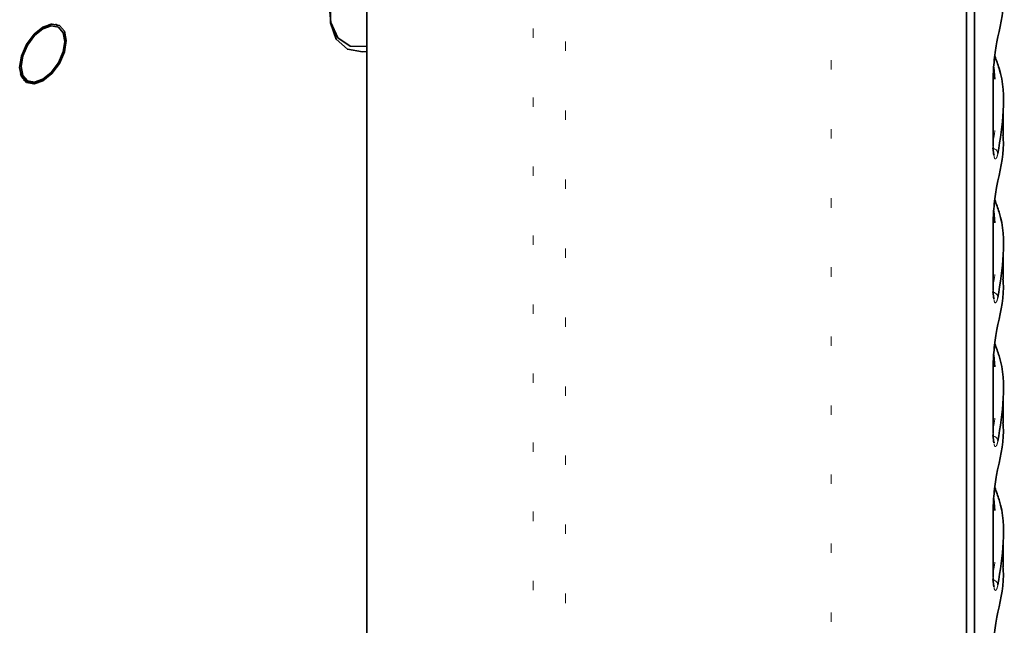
# Model space of a CAD drawing. Header units: millimetres. Extents: x 0 to 1118, y 0 to 864.
# Tile 121 of 250: x 292.4 to 302.88, y 699.48 to 705.93. Entities that reach past the tile are written whole.
import ezdxf

# ---------------------------------------------------------------- set-up
doc = ezdxf.new("R2010")
doc.units = ezdxf.units.MM
doc.linetypes.add('DOT2', pattern=[0.635, 0, -0.635])

msp = doc.modelspace()

# ---------------------------------------------------------------- linework, layer by layer
at = {"color": 7, "linetype": 'Continuous', "lineweight": 35}
for p, q in [((302.557, 681.839), (302.557, 727.515)), ((302.473, 727.376), (302.473, 681.701)), ((296.093, 714.662), (296.093, 697.935)), ((292.809, 705.862), (292.779, 705.88)), ((292.878, 705.707), (292.878, 705.697)), ((302.775, 705.294), (302.763, 705.423)), ((302.758, 705.31), (302.759, 705.316)), ((302.759, 704.584), (302.759, 705.316)), ((292.437, 705.287), (292.468, 705.27)), ((302.864, 704.696), (302.864, 704.984)), ((302.775, 703.763), (302.763, 703.892)), ((302.758, 703.778), (302.759, 703.785)), ((302.759, 703.053), (302.759, 703.785)), ((302.864, 703.165), (302.864, 703.453)), ((302.775, 702.232), (302.763, 702.361)), ((302.758, 702.247), (302.759, 702.254)), ((302.759, 701.522), (302.759, 702.254)), ((302.864, 701.634), (302.864, 701.922)), ((302.775, 700.701), (302.763, 700.83)), ((302.758, 700.716), (302.759, 700.723)), ((302.759, 699.991), (302.759, 700.723)), ((302.864, 700.103), (302.864, 700.391))]:
    msp.add_line(p, q, dxfattribs=at)
at = {"color": 7, "linetype": 'DOT2', "lineweight": 18}
for p, q in [((301.034, 680.406), (301.034, 726.081)), ((297.861, 696.915), (297.861, 715.247)), ((298.205, 715.252), (298.205, 696.92)), ((302.758, 704.577), (302.758, 705.31)), ((302.758, 704.577), (302.759, 704.584)), ((302.758, 703.046), (302.758, 703.778)), ((302.758, 703.046), (302.759, 703.053)), ((302.758, 701.515), (302.758, 702.247)), ((302.758, 701.515), (302.759, 701.522)), ((302.758, 699.984), (302.758, 700.716)), ((302.758, 699.984), (302.759, 699.991))]:
    msp.add_line(p, q, dxfattribs=at)
at = {"color": 7, "linetype": 'Continuous', "lineweight": 35, "flags": 128}
for points in [[(296.093, 706.866), (296.046, 706.818), (295.885, 706.604), (295.767, 706.361), (295.705, 706.115), (295.705, 705.893), (295.767, 705.72), (295.885, 705.613), (296.046, 705.584), (296.093, 705.59)], [(296.093, 705.643), (296.086, 705.642), (295.914, 705.646), (295.784, 705.735), (295.71, 705.899), (295.697, 706.015)], [(292.397, 705.419), (292.416, 705.54), (292.47, 705.663), (292.55, 705.772), (292.645, 705.848), (292.74, 705.881), (292.82, 705.865), (292.874, 705.804), (292.892, 705.705), (292.874, 705.585), (292.82, 705.461), (292.74, 705.353), (292.645, 705.276), (292.55, 705.244), (292.47, 705.259), (292.416, 705.321), (292.397, 705.419)], [(292.412, 705.428), (292.43, 705.335), (292.48, 705.277), (292.556, 705.263), (292.645, 705.294), (292.734, 705.365), (292.809, 705.467), (292.86, 705.584), (292.878, 705.697), (292.86, 705.789), (292.809, 705.847), (292.734, 705.862), (292.645, 705.831), (292.556, 705.759), (292.48, 705.657), (292.43, 705.541), (292.412, 705.428)], [(292.645, 705.294), (292.636, 705.288), (292.544, 705.256), (292.465, 705.272), (292.413, 705.332), (292.405, 705.353)]]:
    msp.add_lwpolyline(points, dxfattribs=at)
at = {"color": 7, "linetype": 'Continuous', "lineweight": 35}
msp.add_arc((292.742, 705.743), 0.136, 60.5366, 105.2517, dxfattribs=at)
at = {"color": 7, "linetype": 'DOT2', "lineweight": 18}
for centre in [(302.746, 704.495), (302.746, 702.964), (302.746, 701.433), (302.746, 699.902)]:
    msp.add_arc(centre, 0.0625, 6.2056, 88.2065, dxfattribs=at)
at = {"color": 7, "linetype": 'Continuous', "lineweight": 35}
for points, knots in [([(302.808, 705.744), (302.842, 705.894), (302.878, 706.055), (302.862, 706.216), (302.861, 706.227)], [0, 0, 0, 0, 0.931998, 1, 1, 1, 1]), ([(302.758, 705.31), (302.758, 705.329), (302.759, 705.379), (302.766, 705.473), (302.778, 705.578), (302.793, 705.675), (302.803, 705.721), (302.808, 705.744)], [0, 0, 0, 0, 0.141717, 0.35566, 0.569846, 0.784702, 1, 1, 1, 1]), ([(302.774, 705.539), (302.791, 705.496), (302.864, 705.306), (302.879, 704.955), (302.832, 704.654), (302.808, 704.502)], [0, 0, 0, 0, 0.127423, 0.560236, 1, 1, 1, 1]), ([(302.808, 704.213), (302.842, 704.363), (302.878, 704.524), (302.862, 704.685), (302.861, 704.696)], [0, 0, 0, 0, 0.931998, 1, 1, 1, 1]), ([(302.765, 704.483), (302.764, 704.489), (302.759, 704.509), (302.758, 704.549), (302.758, 704.577)], [0, 0, 0, 0, 0.309811, 1, 1, 1, 1]), ([(302.767, 704.487), (302.767, 704.486), (302.767, 704.485), (302.766, 704.489), (302.765, 704.496), (302.765, 704.497)], [0, 0, 0, 0, 0.159347, 0.864756, 1, 1, 1, 1]), ([(302.758, 703.778), (302.758, 703.798), (302.759, 703.848), (302.766, 703.942), (302.778, 704.047), (302.793, 704.144), (302.803, 704.19), (302.808, 704.213)], [0, 0, 0, 0, 0.141717, 0.35566, 0.569846, 0.784702, 1, 1, 1, 1]), ([(302.774, 704.008), (302.791, 703.965), (302.864, 703.775), (302.879, 703.424), (302.832, 703.123), (302.808, 702.971)], [0, 0, 0, 0, 0.127423, 0.560236, 1, 1, 1, 1]), ([(302.808, 702.682), (302.842, 702.832), (302.878, 702.993), (302.862, 703.154), (302.861, 703.165)], [0, 0, 0, 0, 0.931998, 1, 1, 1, 1]), ([(302.765, 702.952), (302.764, 702.958), (302.759, 702.978), (302.758, 703.018), (302.758, 703.046)], [0, 0, 0, 0, 0.309811, 1, 1, 1, 1]), ([(302.767, 702.955), (302.767, 702.955), (302.767, 702.954), (302.766, 702.958), (302.765, 702.965), (302.765, 702.966)], [0, 0, 0, 0, 0.159347, 0.864756, 1, 1, 1, 1]), ([(302.758, 702.247), (302.758, 702.267), (302.759, 702.317), (302.766, 702.411), (302.778, 702.516), (302.793, 702.613), (302.803, 702.659), (302.808, 702.682)], [0, 0, 0, 0, 0.141717, 0.35566, 0.569846, 0.784702, 1, 1, 1, 1]), ([(302.774, 702.477), (302.791, 702.434), (302.864, 702.244), (302.879, 701.893), (302.832, 701.592), (302.808, 701.44)], [0, 0, 0, 0, 0.127423, 0.560236, 1, 1, 1, 1]), ([(302.808, 701.151), (302.842, 701.301), (302.878, 701.462), (302.862, 701.623), (302.861, 701.634)], [0, 0, 0, 0, 0.931998, 1, 1, 1, 1]), ([(302.765, 701.421), (302.764, 701.427), (302.759, 701.447), (302.758, 701.487), (302.758, 701.515)], [0, 0, 0, 0, 0.309811, 1, 1, 1, 1]), ([(302.767, 701.424), (302.767, 701.424), (302.767, 701.423), (302.766, 701.427), (302.765, 701.434), (302.765, 701.435)], [0, 0, 0, 0, 0.159347, 0.864756, 1, 1, 1, 1]), ([(302.758, 700.716), (302.758, 700.736), (302.759, 700.786), (302.766, 700.88), (302.778, 700.985), (302.793, 701.082), (302.803, 701.128), (302.808, 701.151)], [0, 0, 0, 0, 0.141717, 0.35566, 0.569846, 0.784702, 1, 1, 1, 1]), ([(302.774, 700.946), (302.791, 700.903), (302.864, 700.713), (302.879, 700.362), (302.832, 700.061), (302.808, 699.909)], [0, 0, 0, 0, 0.127423, 0.560236, 1, 1, 1, 1]), ([(302.808, 699.62), (302.842, 699.77), (302.878, 699.931), (302.862, 700.092), (302.861, 700.103)], [0, 0, 0, 0, 0.931998, 1, 1, 1, 1]), ([(302.765, 699.889), (302.764, 699.896), (302.759, 699.916), (302.758, 699.956), (302.758, 699.984)], [0, 0, 0, 0, 0.309811, 1, 1, 1, 1]), ([(302.767, 699.893), (302.767, 699.893), (302.767, 699.892), (302.766, 699.896), (302.765, 699.903), (302.765, 699.904)], [0, 0, 0, 0, 0.159347, 0.864756, 1, 1, 1, 1]), ([(302.758, 699.185), (302.758, 699.205), (302.759, 699.255), (302.766, 699.349), (302.778, 699.454), (302.793, 699.551), (302.803, 699.597), (302.808, 699.62)], [0, 0, 0, 0, 0.141717, 0.35566, 0.569846, 0.784702, 1, 1, 1, 1])]:
    msp.add_open_spline(points, degree=3, knots=knots, dxfattribs=at)
at = {"color": 7, "linetype": 'DOT2', "lineweight": 18}
for points, knots in [([(302.759, 704.648), (302.781, 704.766), (302.82, 704.981), (302.789, 705.197), (302.775, 705.294)], [0, 0, 0, 0, 0.54977, 1, 1, 1, 1]), ([(302.808, 704.502), (302.805, 704.49), (302.797, 704.46), (302.783, 704.441), (302.771, 704.447), (302.767, 704.473), (302.765, 704.483)], [0, 0, 0, 0, 0.204557, 0.516693, 0.828413, 1, 1, 1, 1]), ([(302.759, 703.117), (302.781, 703.235), (302.82, 703.45), (302.789, 703.666), (302.775, 703.763)], [0, 0, 0, 0, 0.54977, 1, 1, 1, 1]), ([(302.808, 702.971), (302.805, 702.959), (302.797, 702.929), (302.783, 702.91), (302.771, 702.916), (302.767, 702.942), (302.765, 702.952)], [0, 0, 0, 0, 0.204557, 0.516693, 0.828413, 1, 1, 1, 1]), ([(302.759, 701.586), (302.781, 701.704), (302.82, 701.919), (302.789, 702.135), (302.775, 702.232)], [0, 0, 0, 0, 0.5497701, 1, 1, 1, 1]), ([(302.808, 701.44), (302.805, 701.428), (302.797, 701.397), (302.783, 701.379), (302.771, 701.385), (302.767, 701.411), (302.765, 701.421)], [0, 0, 0, 0, 0.204557, 0.5166928, 0.8284126, 1, 1, 1, 1]), ([(302.759, 700.055), (302.781, 700.173), (302.82, 700.388), (302.789, 700.604), (302.775, 700.701)], [0, 0, 0, 0, 0.54977, 1, 1, 1, 1]), ([(302.808, 699.909), (302.805, 699.897), (302.797, 699.866), (302.783, 699.848), (302.771, 699.854), (302.767, 699.88), (302.765, 699.889)], [0, 0, 0, 0, 0.204557, 0.516693, 0.828413, 1, 1, 1, 1])]:
    msp.add_open_spline(points, degree=3, knots=knots, dxfattribs=at)

doc.saveas('drawing.dxf')
